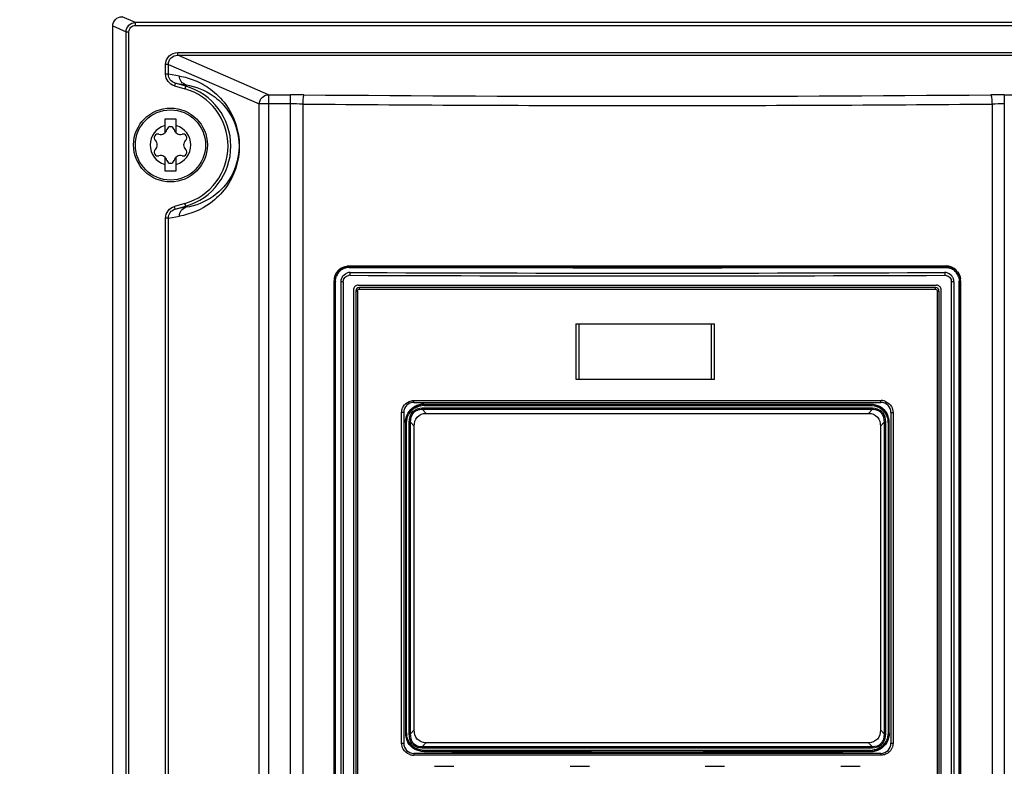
# Model space of a CAD drawing. Header units: inches. Extents: x 0 to 82.7, y 0 to 58.5.
# Tile 12 of 78: x 10.9 to 15.1, y 31.4 to 34.6. Entities that reach past the tile are written whole.
import ezdxf

# ---------------------------------------------------------------- set-up
doc = ezdxf.new("R2010")
doc.units = ezdxf.units.IN
doc.header["$LTSCALE"] = 4.547244
doc.header["$MEASUREMENT"] = 0
doc.layers.get('0').update_dxf_attribs({"linetype": 'CONTINUOUS'})
doc.styles.get("Standard").update_dxf_attribs({"font": 'txt', "width": 0.8})
doc.dimstyles.new('DIMSTYLE_1', dxfattribs={"dimtxt": 0.78125, "dimasz": 0.75, "dimexe": 0.18, "dimexo": 0.0625, "dimgap": 0.09, "dimtad": 1, "dimdec": 1, "dimzin": 4, "dimdsep": 46, "dimtxsty": 'STANDARD', "dimblk": '_FILLED', "dimblk1": '_FILLED', "dimblk2": '_FILLED', "dimcen": 0.09, "dimadec": 0, "dimazin": 0, "dimtfac": 1, "dimtdec": 1, "dimtofl": 0, "dimtmove": 0, "dimatfit": 3, "dimldrblk": '_FILLED', "dimfxl": 1, "dimtolj": 1, "dimtzin": 4, "dimarcsym": 0})

# ---------------------------------------------------------------- blocks, each defined once
blk = doc.blocks.new('_FILLED')
at = {"color": 0, "linetype": 'BYBLOCK'}
blk.add_solid([(0, 0), (-1, 0.1933), (-1, -0.1933)], dxfattribs=at)
blk = doc.blocks.new('*D12')
at = {"color": 7, "linetype": 'CONTINUOUS'}
for p, q in [((11.309, 35.2145), (8.4778, 35.2145)), ((9.1028, 35.2145), (9.1028, 26.9468)), ((9.1028, 18.6791), (9.1028, 26.9468)), ((11.1697, 18.6791), (8.4778, 18.6791))]:
    blk.add_line(p, q, dxfattribs=at)
at = {"color": 7, "linetype": 'CONTINUOUS', "xscale": 0.75, "yscale": 0.75, "zscale": 0.75}
for p, rotation in [((9.1028, 35.2145), 90), ((9.1028, 18.6791), 270)]:
    blk.add_blockref('_FILLED', p, dxfattribs=dict(at, rotation=rotation))

msp = doc.modelspace()

# ---------------------------------------------------------------- linework, layer by layer
at = {"color": 7, "linetype": 'CONTINUOUS'}
for p, q in [((11.4213, 34.5913), (11.3646, 34.616)), ((11.3252, 22.589), (11.3252, 34.5769)), ((11.3252, 34.5769), (11.382, 34.5522)), ((11.4213, 34.5795), (11.4213, 34.5913)), ((19.1031, 34.5913), (11.4213, 34.5913)), ((11.4213, 34.5795), (19.1031, 34.5795)), ((11.382, 22.7847), (11.382, 34.5522)), ((11.382, 34.5522), (11.3937, 34.5522)), ((11.3937, 22.7847), (11.3937, 34.5522)), ((11.6019, 34.4521), (11.6019, 34.4639)), ((11.6019, 34.4639), (18.9225, 34.4639)), ((11.9891, 34.2837), (11.6019, 34.4521)), ((11.6019, 34.4521), (18.9225, 34.4521)), ((11.5506, 34.3713), (11.5506, 34.4131)), ((11.5623, 34.4131), (11.5506, 34.4131)), ((11.5623, 34.3713), (11.5623, 34.4131)), ((11.5623, 34.4131), (11.9501, 34.2444)), ((11.5623, 34.3713), (11.5506, 34.3713)), ((11.6095, 34.3635), (11.5623, 34.3713)), ((11.5914, 34.3333), (11.5881, 34.3219)), ((11.5881, 34.3219), (11.6328, 34.3091)), ((11.6361, 34.3204), (11.5914, 34.3333)), ((11.5914, 34.3333), (11.6376, 34.3257)), ((11.6376, 34.3257), (11.6328, 34.3091)), ((11.9891, 34.2837), (11.9891, 19.8322)), ((11.9891, 34.2837), (12.0828, 34.2837)), ((12.0828, 19.8705), (12.0828, 34.2837)), ((15.1282, 34.2837), (15.1282, 19.343)), ((15.1282, 34.2837), (18.5353, 34.2837)), ((11.9501, 19.8715), (11.9501, 34.2444)), ((12.0828, 34.2444), (11.9501, 34.2444)), ((12.1353, 34.2442), (12.1353, 19.8606)), ((15.0757, 34.2442), (15.0757, 19.3827)), ((11.5466, 34.1799), (11.5466, 34.1206)), ((11.5959, 34.1799), (11.5466, 34.1799)), ((11.5959, 34.1206), (11.5959, 34.1799)), ((11.5466, 34.0187), (11.5466, 33.9594)), ((11.5959, 33.9594), (11.5959, 34.0187)), ((11.5466, 33.9594), (11.5959, 33.9594)), ((11.6328, 33.8205), (11.5881, 33.8077)), ((11.6376, 33.8039), (11.6328, 33.8205)), ((11.5914, 33.7963), (11.5881, 33.8077)), ((11.5914, 33.7963), (11.6361, 33.8091)), ((11.6376, 33.8039), (11.5914, 33.7963)), ((11.5506, 26.2689), (11.5506, 33.7583)), ((11.5623, 33.7583), (11.5506, 33.7583)), ((11.5623, 33.7583), (11.6095, 33.7661)), ((11.5623, 26.2689), (11.5623, 33.7583)), ((12.3315, 33.5538), (14.8795, 33.5538)), ((12.3315, 33.5498), (12.3341, 33.5498)), ((12.3372, 33.526), (12.3368, 33.5252)), ((14.8736, 33.526), (14.874, 33.5252)), ((14.8769, 33.5498), (14.8795, 33.5498)), ((12.269, 28.3894), (12.269, 33.4906)), ((12.269, 33.4906), (12.2734, 33.4906)), ((12.2734, 33.4906), (12.2734, 28.3894)), ((12.2752, 28.3907), (12.2752, 33.4892)), ((12.2753, 33.4892), (12.2752, 33.4892)), ((12.2978, 33.4868), (12.2978, 28.395)), ((12.3082, 33.4868), (12.2978, 33.4868)), ((12.3082, 33.4868), (12.3082, 28.395)), ((14.9026, 28.395), (14.9026, 33.4868)), ((14.9131, 33.4868), (14.9026, 33.4868)), ((14.9131, 33.4868), (14.9131, 28.395)), ((14.9357, 28.3907), (14.9357, 33.4892)), ((14.9358, 33.4892), (14.9357, 33.4892)), ((14.9376, 28.3894), (14.9376, 33.4906)), ((14.9376, 33.4906), (14.942, 33.4906)), ((14.942, 33.4906), (14.942, 28.3894)), ((12.3521, 33.4521), (12.3521, 28.4298)), ((12.3613, 33.4468), (12.3613, 28.435)), ((12.3613, 33.4468), (12.3683, 33.4468)), ((12.3683, 33.4468), (12.3683, 28.435)), ((12.3717, 33.4718), (12.3771, 33.4718)), ((12.3762, 33.4547), (14.8346, 33.4547)), ((12.3771, 33.4718), (14.8338, 33.4718)), ((14.8338, 33.4626), (12.3771, 33.4626)), ((14.8338, 33.4718), (14.8391, 33.4718)), ((14.8425, 28.435), (14.8425, 33.4468)), ((14.8425, 33.4468), (14.8495, 33.4468)), ((14.8495, 33.4468), (14.8495, 28.435)), ((14.8588, 28.4298), (14.8588, 33.4521)), ((13.3009, 33.3071), (13.3009, 33.0708)), ((13.3009, 33.3071), (13.8914, 33.3071)), ((13.3127, 33.3071), (13.3127, 33.0708)), ((13.8796, 33.0708), (13.8796, 33.3071)), ((13.8914, 33.0708), (13.8914, 33.3071)), ((13.3009, 33.0708), (13.8914, 33.0708)), ((12.6086, 32.9803), (14.6022, 32.9803)), ((12.6093, 32.9724), (14.6015, 32.9724)), ((12.6453, 32.9485), (14.5655, 32.9485)), ((12.6455, 32.943), (12.6453, 32.9485)), ((12.6455, 32.943), (14.5653, 32.943)), ((12.6615, 32.9256), (12.6455, 32.943)), ((12.6535, 32.9637), (12.6522, 32.965)), ((12.6522, 32.965), (14.5586, 32.965)), ((12.6531, 32.9598), (14.5577, 32.9598)), ((14.5574, 32.9637), (12.6535, 32.9637)), ((14.5653, 32.943), (14.5494, 32.9256)), ((14.5574, 32.9637), (14.5586, 32.965)), ((14.5653, 32.943), (14.5655, 32.9485)), ((12.5574, 31.5197), (12.5574, 32.9291)), ((12.566, 32.9291), (12.5574, 32.9291)), ((12.566, 32.9291), (12.566, 31.5197)), ((12.5895, 31.5596), (12.5895, 32.8877)), ((12.5958, 32.8877), (12.5895, 32.8877)), ((12.5958, 31.5596), (12.5958, 32.8877)), ((12.5958, 32.8877), (12.6113, 32.8709)), ((12.6615, 32.9256), (14.5494, 32.9256)), ((14.5995, 32.8709), (14.615, 32.8877)), ((14.615, 32.8877), (14.615, 31.5596)), ((14.615, 32.8877), (14.6213, 32.8877)), ((14.6213, 32.8877), (14.6213, 31.5596)), ((14.6448, 32.9291), (14.6448, 31.5197)), ((14.6448, 32.9291), (14.6534, 32.9291)), ((14.6534, 32.9291), (14.6534, 31.5197)), ((12.5748, 31.5636), (12.5748, 32.8853)), ((12.5783, 32.8853), (12.5748, 32.8853)), ((12.5783, 31.5636), (12.5783, 32.8853)), ((12.6113, 31.5764), (12.6113, 32.8709)), ((14.5995, 32.8709), (14.5995, 31.5764)), ((14.6325, 32.8853), (14.6325, 31.5636)), ((14.6325, 32.8853), (14.636, 32.8853)), ((14.636, 32.8853), (14.636, 31.5636)), ((12.5783, 31.5636), (12.5748, 31.5636)), ((12.5895, 31.5596), (12.5958, 31.5596)), ((12.6113, 31.5764), (12.5958, 31.5596)), ((14.615, 31.5596), (14.5995, 31.5764)), ((14.615, 31.5596), (14.6213, 31.5596)), ((14.6325, 31.5636), (14.636, 31.5636)), ((12.5574, 31.5197), (12.566, 31.5197)), ((12.6455, 31.5043), (12.6453, 31.4987)), ((12.6455, 31.5043), (12.6597, 31.5197)), ((14.5653, 31.5043), (12.6455, 31.5043)), ((12.6597, 31.5197), (12.6615, 31.5217)), ((14.5494, 31.5217), (12.6615, 31.5217)), ((14.5494, 31.5217), (14.5653, 31.5043)), ((14.5653, 31.5043), (14.5655, 31.4987)), ((14.6448, 31.5197), (14.6534, 31.5197)), ((14.6022, 31.4685), (12.6086, 31.4685)), ((14.6015, 31.4763), (12.6093, 31.4763)), ((14.5655, 31.4987), (12.6453, 31.4987)), ((12.6532, 31.4851), (12.6519, 31.4839)), ((14.5579, 31.4891), (12.6529, 31.4891)), ((14.5589, 31.4839), (14.5576, 31.4851)), ((12.6979, 31.4212), (12.7806, 31.4212)), ((13.2767, 31.4212), (13.3593, 31.4212)), ((13.8515, 31.4212), (13.9342, 31.4212)), ((14.4302, 31.4212), (14.5129, 31.4212))]:
    msp.add_line(p, q, dxfattribs=at)
for radius in [0.1575, 0.1496]:
    msp.add_circle((11.5712, 34.0696), radius, dxfattribs=at)
for centre, radius, start, end in [((11.5628, 34.0648), 0.266, 286, 74), ((11.5628, 34.0648), 0.2541, 286, 74), ((12.0831, 27.6555), 6.6282, 89.5031, 90.00236), ((13.6055, 203.85), 169.5729, 269.505026, 270.494974), ((15.1279, 27.6558), 6.6279, 89.99763, 90.49692), ((12.0834, 28.7381), 5.5063, 89.4595, 90.0059), ((13.6011, 204.0214), 169.7836, 269.505354, 270.001487), ((13.6065, 204.8128), 170.575, 269.999666, 270.493495), ((15.1276, 28.7381), 5.5063, 89.9941, 90.5405), ((11.5712, 34.0696), 0.0866, 106.5045, 253.4955), ((11.5712, 34.0696), 0.0866, 286.5045, 73.4955), ((11.5174, 34.1007), 0.0156, 73.6336, 226.3664), ((11.5295, 34.142), 0.0274, 253.6336, 346.3664), ((11.5712, 34.1318), 0.0156, 13.6336, 166.3664), ((11.613, 34.142), 0.0274, 193.6336, 286.3664), ((11.6251, 34.1007), 0.0156, 313.6336, 106.3664), ((11.4877, 34.0696), 0.0274, 313.6336, 46.3664), ((11.6548, 34.0696), 0.0274, 133.6336, 226.3664), ((11.5174, 34.0385), 0.0156, 133.6336, 286.3664), ((11.5295, 33.9973), 0.0274, 13.6336, 106.3664), ((11.613, 33.9973), 0.0274, 73.6336, 166.3664), ((11.6251, 34.0385), 0.0156, 253.6336, 46.3664), ((11.5712, 34.0074), 0.0156, 193.6336, 346.3664), ((12.3327, 33.4906), 0.0637, 142.7181, 165.3547), ((12.3331, 33.4895), 0.058, 143.516, 161.5895), ((12.3316, 33.4914), 0.0624, 127.0887, 142.6775), ((12.3323, 33.4913), 0.0588, 135.5153, 143.0114), ((12.3324, 33.49), 0.0572, 125.0754, 143.4519), ((12.3334, 33.4886), 0.0589, 106.9791, 124.9786), ((12.3329, 33.4898), 0.0575, 101.087, 106.9229), ((12.3336, 33.4862), 0.0612, 89.5351, 101.0567), ((12.3307, 33.4973), 0.0564, 89.2423, 97.2222), ((12.3374, 33.4856), 0.0404, 99.9958, 109.759), ((12.3316, 33.4924), 0.0574, 90.114, 97.6304), ((12.3372, 33.4869), 0.0391, 89.9043, 100.0244), ((12.4986, 33.7324), 0.2475, 227.5402, 228.3532), ((13.6055, 1011.469), 977.9224, 269.9255089, 270.0744892), ((13.6054, 347.6133), 314.0898, 269.768658, 270.231342), ((14.8737, 33.4869), 0.0391, 79.9756, 90.0957), ((14.7156, 33.7289), 0.2428, 311.6393, 312.4682), ((14.8801, 33.4963), 0.0575, 82.7142, 90.61), ((14.8794, 33.4924), 0.0574, 82.4226, 89.8865), ((14.8735, 33.4856), 0.0404, 70.2409, 80.0042), ((14.8793, 33.4914), 0.0583, 74.9559, 82.4327), ((14.8798, 33.4932), 0.0606, 75.3383, 82.7226), ((14.8776, 33.4886), 0.0589, 55.0214, 73.0209), ((14.8793, 33.4914), 0.0625, 37.2676, 75.3048), ((14.8786, 33.49), 0.0572, 36.5481, 54.9245), ((14.879, 33.4915), 0.0584, 44.739, 52.2428), ((14.8779, 33.4895), 0.058, 18.4104, 36.484), ((12.3291, 33.4911), 0.0601, 172.706, 180.5131), ((12.3318, 33.4908), 0.0628, 165.376, 172.7157), ((12.3333, 33.4907), 0.0599, 172.7574, 180.071), ((12.334, 33.4906), 0.0607, 165.433, 172.7683), ((12.3366, 33.4867), 0.0388, 169.7823, 179.9122), ((12.3379, 33.4865), 0.0402, 160.0373, 169.8111), ((12.3372, 33.4868), 0.0394, 150.0829, 160.064), ((12.3368, 33.4809), 0.0333, 91.6742, 100.4085), ((13.6054, 348.1737), 314.6621, 269.768831, 270.231169), ((14.8709, 33.4859), 0.0318, 1.6361, 10.6479), ((14.8737, 33.4868), 0.0394, 19.9355, 29.9165), ((14.8729, 33.4865), 0.0402, 10.1886, 19.9622), ((14.8743, 33.4867), 0.0388, 0.0877, 10.2174), ((14.8777, 33.4907), 0.0599, 359.9297, 7.3256), ((14.8815, 33.4911), 0.0605, 359.5456, 7.3002), ((12.3716, 33.452), 0.0196, 169.3664, 179.9352), ((12.3771, 33.4468), 0.0157, 90, 180), ((14.8338, 33.4468), 0.0157, 0, 90), ((14.8391, 33.4524), 0.0194, 79.3049, 89.9385), ((12.6093, 32.9291), 0.0433, 90, 180), ((14.6015, 32.9291), 0.0433, 0, 90), ((14.6017, 32.9264), 0.0539, 75.2256, 89.4886), ((14.6023, 32.9289), 0.0513, 67.8852, 75.192), ((12.6079, 32.9295), 0.0504, 150.2125, 157.8258), ((12.6527, 32.8855), 0.0778, 104.9373, 177.1906), ((12.6522, 32.8855), 0.0738, 142.3699, 153.055), ((12.6534, 32.8846), 0.0754, 127.6166, 142.3568), ((12.6519, 32.8866), 0.0783, 112.4784, 120.0153), ((12.6523, 32.8852), 0.0797, 97.5426, 112.3981), ((12.6537, 32.8837), 0.08, 97.5471, 104.9477), ((12.6522, 32.8861), 0.0788, 90.023, 97.5611), ((12.6544, 32.8759), 0.0839, 90.8657, 97.7764), ((12.6535, 32.885), 0.0787, 90.026, 97.5585), ((14.5573, 32.885), 0.0787, 82.4285, 89.9738), ((14.5572, 32.884), 0.0797, 67.5953, 82.4467), ((14.5577, 32.8853), 0.0783, 14.9851, 67.5167), ((14.5582, 32.8855), 0.0741, 52.3864, 63.4607), ((14.5704, 32.8991), 0.0487, 40.4555, 48.7848), ((14.5574, 32.8846), 0.0753, 37.5926, 52.3737), ((12.6519, 32.8852), 0.0772, 177.1947, 179.9923), ((14.5595, 32.8867), 0.0778, 22.4246, 29.9741), ((14.5582, 32.8864), 0.0791, 7.5112, 22.3436), ((14.5511, 32.8842), 0.0813, 0.7247, 7.7527), ((14.5567, 32.8851), 0.0794, 7.5575, 14.9644), ((14.558, 32.8852), 0.0781, 0.029, 7.5691), ((14.5593, 32.8865), 0.078, 0.0242, 7.5299), ((12.6515, 31.5624), 0.078, 180.0241, 187.5132), ((12.6526, 31.5625), 0.0791, 187.4946, 202.2957), ((12.6528, 31.5636), 0.0781, 180.0288, 187.5525), ((12.6542, 31.5638), 0.0794, 187.541, 194.9324), ((12.6597, 31.5646), 0.0813, 180.7201, 187.7349), ((14.5576, 31.5636), 0.0783, 285.0991, 356.019), ((14.5586, 31.5636), 0.0774, 356.0166, 359.9886), ((12.6093, 31.5197), 0.0433, 180, 270), ((12.6527, 31.5634), 0.0778, 194.9217, 247.3713), ((12.6514, 31.5621), 0.0778, 202.3762, 209.9094), ((12.6534, 31.5642), 0.0753, 217.5112, 232.2614), ((12.6404, 31.5481), 0.0487, 220.4555, 228.7848), ((12.6527, 31.5633), 0.0741, 232.2733, 243.5442), ((14.6015, 31.5197), 0.0433, 270, 360), ((14.5574, 31.5643), 0.0754, 307.7289, 322.4384), ((14.57, 31.5484), 0.0492, 315.7674, 323.8749), ((14.5586, 31.5633), 0.0739, 322.4519, 332.9588), ((12.6085, 31.5198), 0.0513, 247.8852, 255.192), ((12.609, 31.5218), 0.0533, 255.1853, 262.2872), ((12.6091, 31.5226), 0.0541, 262.2766, 269.4794), ((12.6536, 31.5648), 0.0797, 247.4494, 262.2696), ((12.6535, 31.5638), 0.0787, 262.2515, 269.7804), ((13.6054, 314.6306), 283.1483, 269.807063, 270.192937), ((13.6054, 314.6083), 283.1248, 269.807301, 270.192699), ((14.5573, 31.5638), 0.0787, 270.2193, 277.7355), ((14.5564, 31.5729), 0.0839, 271.054, 277.9521), ((14.5586, 31.5627), 0.0788, 270.2166, 277.7383), ((14.5572, 31.5651), 0.08, 277.7243, 285.1094), ((14.5585, 31.5636), 0.0797, 277.72, 292.5442), ((14.5589, 31.5623), 0.0783, 292.624, 300.1446), ((14.6022, 31.5197), 0.0512, 315.0298, 330.1949), ((14.6029, 31.5192), 0.0504, 330.2125, 337.8258)]:
    msp.add_arc(centre, radius, start, end, dxfattribs=at)
for points, knots in [([(11.3252, 34.5769), (11.3252, 34.5869), (11.3337, 34.6078), (11.3546, 34.616), (11.3646, 34.616)], [0, 0, 0, 0, 0.499738, 1, 1, 1, 1]), ([(11.382, 34.5522), (11.382, 34.5622), (11.3905, 34.583), (11.4113, 34.5913), (11.4213, 34.5913)], [0, 0, 0, 0, 0.500035, 1, 1, 1, 1]), ([(11.3937, 34.5522), (11.3937, 34.5591), (11.4002, 34.5733), (11.4143, 34.5795), (11.4213, 34.5795)], [0, 0, 0, 0, 0.49961, 1, 1, 1, 1]), ([(11.5506, 34.4131), (11.5506, 34.4261), (11.5617, 34.4532), (11.5889, 34.4639), (11.6019, 34.4639)], [0, 0, 0, 0, 0.499782, 1, 1, 1, 1]), ([(11.5623, 34.4131), (11.5623, 34.4231), (11.5709, 34.4441), (11.5918, 34.4521), (11.6019, 34.4521)], [0, 0, 0, 0, 0.499747, 1, 1, 1, 1]), ([(11.5881, 34.3219), (11.5777, 34.325), (11.558, 34.3379), (11.5507, 34.3604), (11.5506, 34.3713)], [0, 0, 0, 0, 0.500132, 1, 1, 1, 1]), ([(11.5914, 34.3333), (11.5833, 34.3356), (11.5682, 34.3456), (11.5623, 34.3629), (11.5623, 34.3713)], [0, 0, 0, 0, 0.500126, 1, 1, 1, 1]), ([(11.6095, 34.3635), (11.632, 34.3595), (11.6787, 34.3468), (11.7482, 34.3077), (11.8331, 34.2231), (11.8858, 34.0648), (11.8329, 33.9066), (11.7324, 33.8057), (11.6565, 33.7742), (11.6095, 33.7661)], [0, 0, 0, 0, 0.081057, 0.17025, 0.279679, 0.500574, 0.7215, 0.830929, 1, 1, 1, 1]), ([(11.6376, 34.3257), (11.6297, 34.328), (11.6149, 34.3381), (11.6095, 34.3552), (11.6095, 34.3635)], [0, 0, 0, 0, 0.49823, 1, 1, 1, 1]), ([(11.6376, 34.3257), (11.6787, 34.3196), (11.7454, 34.2927), (11.8354, 34.2056), (11.8642, 34.1203), (11.8642, 34.0648)], [0, 0, 0, 0, 0.335143, 0.552593, 1, 1, 1, 1]), ([(11.9501, 34.2444), (11.9502, 34.2544), (11.9586, 34.275), (11.9791, 34.2836), (11.9891, 34.2837)], [0, 0, 0, 0, 0.501535, 1, 1, 1, 1]), ([(12.1406, 34.2835), (12.1393, 34.2829), (12.1382, 34.2779), (12.1366, 34.2701), (12.1357, 34.2579), (12.1354, 34.249), (12.1353, 34.2442)], [0, 0, 0, 0, 0.104043, 0.324712, 0.637963, 1, 1, 1, 1]), ([(15.0704, 34.2835), (15.0717, 34.2829), (15.0728, 34.2779), (15.0744, 34.2701), (15.0753, 34.2579), (15.0756, 34.249), (15.0757, 34.2442)], [0, 0, 0, 0, 0.104032, 0.324715, 0.63797, 1, 1, 1, 1]), ([(11.8642, 34.0648), (11.8642, 34.0093), (11.8354, 33.924), (11.7454, 33.8369), (11.6787, 33.81), (11.6376, 33.8039)], [0, 0, 0, 0, 0.447409, 0.664858, 1, 1, 1, 1]), ([(11.5506, 33.7583), (11.5507, 33.7692), (11.558, 33.7917), (11.5777, 33.8046), (11.5881, 33.8077)], [0, 0, 0, 0, 0.49987, 1, 1, 1, 1]), ([(11.5623, 33.7583), (11.5623, 33.7667), (11.5682, 33.784), (11.5833, 33.794), (11.5914, 33.7963)], [0, 0, 0, 0, 0.499855, 1, 1, 1, 1]), ([(11.6095, 33.7661), (11.6095, 33.7744), (11.6149, 33.7914), (11.6297, 33.8016), (11.6376, 33.8039)], [0, 0, 0, 0, 0.501583, 1, 1, 1, 1]), ([(12.3315, 33.5498), (12.3312, 33.5502), (12.3315, 33.5517), (12.3314, 33.553), (12.3315, 33.5539)], [0, 0, 0, 0, 0.359974, 1, 1, 1, 1]), ([(12.3368, 33.5252), (12.3366, 33.5247), (12.336, 33.521), (12.3359, 33.5173), (12.3359, 33.5142)], [0, 0, 0, 0, 0.161082, 1, 1, 1, 1]), ([(14.874, 33.5252), (14.8742, 33.5247), (14.8748, 33.521), (14.875, 33.5173), (14.875, 33.5142)], [0, 0, 0, 0, 0.16108, 1, 1, 1, 1]), ([(14.8795, 33.5498), (14.8797, 33.5502), (14.8795, 33.5516), (14.8796, 33.5529), (14.8795, 33.5538)], [0, 0, 0, 0, 0.356965, 1, 1, 1, 1]), ([(12.2734, 33.4906), (12.2735, 33.4903), (12.2748, 33.4904), (12.2749, 33.489), (12.275, 33.4884)], [0, 0, 0, 0, 0.311782, 1, 1, 1, 1]), ([(12.3082, 33.4868), (12.3084, 33.493), (12.3126, 33.506), (12.3247, 33.5125), (12.3308, 33.5137)], [0, 0, 0, 0, 0.501116, 1, 1, 1, 1]), ([(14.875, 33.5142), (14.8812, 33.514), (14.8942, 33.51), (14.901, 33.4979), (14.9021, 33.4917)], [0, 0, 0, 0, 0.499233, 1, 1, 1, 1]), ([(14.9358, 33.4892), (14.936, 33.4895), (14.9373, 33.4894), (14.9374, 33.4908), (14.9375, 33.4915)], [0, 0, 0, 0, 0.311821, 1, 1, 1, 1]), ([(12.3771, 33.4626), (12.3763, 33.4626), (12.3767, 33.4584), (12.3762, 33.4565), (12.3762, 33.4547)], [0, 0, 0, 0, 0.299972, 1, 1, 1, 1]), ([(14.8346, 33.4547), (14.8346, 33.4565), (14.8341, 33.4584), (14.8346, 33.4626), (14.8338, 33.4626)], [0, 0, 0, 0, 0.700029, 1, 1, 1, 1]), ([(12.6093, 32.9724), (12.6085, 32.9724), (12.6092, 32.9767), (12.6086, 32.9784), (12.6086, 32.9803)], [0, 0, 0, 0, 0.302836, 1, 1, 1, 1]), ([(14.6015, 32.9724), (14.6023, 32.9724), (14.6016, 32.9767), (14.6022, 32.9784), (14.6022, 32.9803)], [0, 0, 0, 0, 0.302838, 1, 1, 1, 1]), ([(12.5958, 32.8877), (12.5954, 32.9015), (12.5998, 32.9248), (12.624, 32.9416), (12.6384, 32.9432), (12.6455, 32.943)], [0, 0, 0, 0, 0.496586, 0.747804, 1, 1, 1, 1]), ([(12.6531, 32.9598), (12.6531, 32.9607), (12.6535, 32.9617), (12.6531, 32.9635), (12.6535, 32.9637)], [0, 0, 0, 0, 0.664645, 1, 1, 1, 1]), ([(14.5577, 32.9598), (14.5577, 32.9607), (14.5574, 32.9617), (14.5578, 32.9635), (14.5574, 32.9637)], [0, 0, 0, 0, 0.664659, 1, 1, 1, 1]), ([(14.5653, 32.943), (14.5724, 32.9431), (14.5868, 32.9416), (14.611, 32.9248), (14.6155, 32.9015), (14.615, 32.8877)], [0, 0, 0, 0, 0.252534, 0.504093, 1, 1, 1, 1]), ([(12.6113, 32.8709), (12.6113, 32.8846), (12.6182, 32.9145), (12.6479, 32.9256), (12.6615, 32.9256)], [0, 0, 0, 0, 0.50317, 1, 1, 1, 1]), ([(14.5494, 32.9256), (14.5629, 32.9256), (14.5926, 32.9145), (14.5995, 32.8846), (14.5995, 32.8709)], [0, 0, 0, 0, 0.496827, 1, 1, 1, 1]), ([(12.6615, 31.5217), (12.6479, 31.5217), (12.6182, 31.5327), (12.6113, 31.5627), (12.6113, 31.5764)], [0, 0, 0, 0, 0.496827, 1, 1, 1, 1]), ([(14.5995, 31.5764), (14.5995, 31.5627), (14.5926, 31.5327), (14.5629, 31.5217), (14.5494, 31.5217)], [0, 0, 0, 0, 0.50317, 1, 1, 1, 1]), ([(12.6455, 31.5043), (12.6383, 31.5041), (12.6237, 31.5057), (12.6114, 31.5145), (12.6069, 31.52)], [0, 0, 0, 0, 0.501001, 1, 1, 1, 1]), ([(12.6093, 31.4763), (12.6085, 31.4764), (12.6092, 31.4721), (12.6086, 31.4703), (12.6086, 31.4685)], [0, 0, 0, 0, 0.302838, 1, 1, 1, 1]), ([(12.6529, 31.4891), (12.6529, 31.4882), (12.6532, 31.4871), (12.6528, 31.4853), (12.6532, 31.4851)], [0, 0, 0, 0, 0.66468, 1, 1, 1, 1]), ([(14.5576, 31.4851), (14.558, 31.4853), (14.5576, 31.4871), (14.5579, 31.4882), (14.5579, 31.4891)], [0, 0, 0, 0, 0.33532, 1, 1, 1, 1]), ([(14.6015, 31.4763), (14.6023, 31.4764), (14.6016, 31.4721), (14.6022, 31.4703), (14.6022, 31.4685)], [0, 0, 0, 0, 0.302836, 1, 1, 1, 1])]:
    msp.add_open_spline(points, degree=3, knots=knots, dxfattribs=at)
for points in [[(12.2753, 33.5059), (12.2773, 33.5133), (12.2807, 33.5205), (12.2853, 33.5266)], [(12.2904, 33.5324), (12.2991, 33.5414), (12.3116, 33.5476), (12.324, 33.5493)], [(12.294, 33.5412), (12.3025, 33.5476), (12.313, 33.552), (12.3236, 33.5533)], [(12.303, 33.5064), (12.3075, 33.5142), (12.3153, 33.5206), (12.3237, 33.5236)], [(12.3341, 33.5498), (12.7579, 33.5503), (13.6055, 33.5498), (14.4531, 33.5503), (14.8769, 33.5498)], [(14.8769, 33.5474), (14.8829, 33.5475), (14.889, 33.5466), (14.8948, 33.5449)], [(14.9078, 33.5064), (14.9033, 33.5142), (14.8956, 33.5206), (14.8871, 33.5236)], [(14.8944, 33.5478), (14.9017, 33.5458), (14.9088, 33.5423), (14.9148, 33.5377)], [(14.9205, 33.5326), (14.9294, 33.5236), (14.9355, 33.5109), (14.9371, 33.4983)], [(14.929, 33.5292), (14.9357, 33.5205), (14.9401, 33.5096), (14.9415, 33.4988)], [(12.2752, 33.4892), (12.2752, 33.4955), (12.2761, 33.5019), (12.2781, 33.5078)], [(14.9329, 33.5078), (14.9349, 33.5019), (14.9358, 33.4955), (14.9358, 33.4892)], [(12.3591, 33.4672), (12.3557, 33.4644), (12.3532, 33.46), (12.3524, 33.4557)], [(12.3717, 33.4718), (12.3673, 33.4718), (12.3625, 33.4701), (12.3591, 33.4672)], [(12.3683, 33.4468), (12.3683, 33.4505), (12.3725, 33.4547), (12.3762, 33.4547)], [(14.8346, 33.4547), (14.8384, 33.4547), (14.8425, 33.4505), (14.8425, 33.4468)], [(14.8542, 33.4647), (14.8513, 33.4681), (14.847, 33.4707), (14.8427, 33.4715)], [(14.8588, 33.4521), (14.8588, 33.4566), (14.8571, 33.4613), (14.8542, 33.4647)], [(12.5642, 32.9545), (12.5697, 32.9642), (12.5789, 32.9723), (12.5892, 32.9764)], [(12.5892, 32.9764), (12.5953, 32.9789), (12.602, 32.9802), (12.6086, 32.9803)], [(14.6216, 32.9764), (14.6319, 32.9723), (14.6412, 32.9641), (14.6467, 32.9545)], [(12.5574, 32.9291), (12.5575, 32.9357), (12.5588, 32.9424), (12.5613, 32.9485)], [(12.584, 32.9257), (12.5908, 32.9374), (12.601, 32.9476), (12.6127, 32.9544)], [(12.5895, 32.8877), (12.5901, 32.9037), (12.5943, 32.9217), (12.6056, 32.9332)], [(12.6056, 32.9332), (12.6155, 32.9433), (12.6311, 32.9482), (12.6453, 32.9485)], [(12.6074, 32.9443), (12.6126, 32.9483), (12.6183, 32.9516), (12.6244, 32.9541)], [(12.6244, 32.9541), (12.6303, 32.9565), (12.6367, 32.9581), (12.6431, 32.959)], [(14.5577, 32.9598), (14.5692, 32.9596), (14.581, 32.957), (14.5913, 32.9519)], [(14.5586, 32.965), (14.5722, 32.965), (14.5863, 32.9612), (14.5981, 32.9544)], [(14.5655, 32.9485), (14.5786, 32.9482), (14.5927, 32.9444), (14.6025, 32.9358)], [(14.5981, 32.9544), (14.6098, 32.9476), (14.6201, 32.9374), (14.6269, 32.9256)], [(14.6075, 32.9307), (14.6172, 32.9193), (14.6211, 32.9027), (14.6213, 32.8877)], [(14.6171, 32.9306), (14.6211, 32.9254), (14.6244, 32.9197), (14.6268, 32.9137)], [(14.6467, 32.9545), (14.651, 32.9469), (14.6533, 32.9379), (14.6534, 32.9291)], [(12.5735, 32.8865), (12.5735, 32.9), (12.5772, 32.914), (12.584, 32.9257)], [(12.5783, 32.8853), (12.5785, 32.8968), (12.5812, 32.9087), (12.5864, 32.919)], [(14.6268, 32.9137), (14.6293, 32.9078), (14.6309, 32.9015), (14.6317, 32.8952)], [(12.584, 31.5352), (12.5816, 31.5411), (12.5799, 31.5474), (12.5791, 31.5537)], [(12.6034, 31.5165), (12.5936, 31.528), (12.5898, 31.5445), (12.5895, 31.5596)], [(12.6069, 31.52), (12.5982, 31.5307), (12.5953, 31.5459), (12.5958, 31.5596)], [(14.615, 31.5596), (14.6154, 31.545), (14.6119, 31.5283), (14.6019, 31.5177)], [(14.6213, 31.5596), (14.6208, 31.5457), (14.618, 31.5307), (14.6097, 31.5194)], [(14.6325, 31.5636), (14.6323, 31.552), (14.6296, 31.5401), (14.6244, 31.5298)], [(14.6373, 31.5623), (14.6373, 31.5489), (14.6336, 31.5349), (14.6269, 31.5232)], [(12.5642, 31.4943), (12.5598, 31.5019), (12.5575, 31.5109), (12.5574, 31.5197)], [(12.6126, 31.4946), (12.6009, 31.5013), (12.5907, 31.5116), (12.5839, 31.5233)], [(12.5937, 31.5184), (12.5897, 31.5235), (12.5864, 31.5292), (12.584, 31.5352)], [(12.6453, 31.4987), (12.6323, 31.4991), (12.6181, 31.5029), (12.6083, 31.5115)], [(14.6019, 31.5177), (14.593, 31.5083), (14.5783, 31.5039), (14.5653, 31.5043)], [(14.6053, 31.5141), (14.5953, 31.5039), (14.5797, 31.499), (14.5655, 31.4987)], [(14.6035, 31.5047), (14.5984, 31.5007), (14.5926, 31.4973), (14.5866, 31.4949)], [(14.6269, 31.5232), (14.6201, 31.5115), (14.6099, 31.5013), (14.5983, 31.4946)], [(14.6534, 31.5197), (14.6533, 31.513), (14.652, 31.5063), (14.6496, 31.5002)], [(12.5892, 31.4723), (12.5789, 31.4765), (12.5697, 31.4846), (12.5642, 31.4943)], [(12.6519, 31.4839), (12.6384, 31.484), (12.6243, 31.4877), (12.6126, 31.4946)], [(12.6529, 31.4891), (12.6415, 31.4893), (12.6298, 31.4919), (12.6196, 31.4969)], [(14.5866, 31.4949), (14.5807, 31.4924), (14.5744, 31.4908), (14.568, 31.4899)], [(14.6216, 31.4723), (14.6155, 31.4698), (14.6088, 31.4685), (14.6022, 31.4685)], [(14.6384, 31.4835), (14.6337, 31.4787), (14.6279, 31.4748), (14.6216, 31.4723)]]:
    msp.add_open_spline(points, degree=3, dxfattribs=at)

# ---------------------------------------------------------------- dimensions: what is measured, and where the dimension line sits
dim = msp.add_linear_dim(base=(9.1028, 18.6791), p1=(11.309, 35.2145), p2=(11.1697, 18.6791), angle=270, dimstyle='DIMSTYLE_1', dxfattribs=at)
dim.commit()
dim.dimension.update_dxf_attribs({"geometry": '*D12', "text_midpoint": (8.9075, 26.0093), "dimtype": 160})

doc.saveas('drawing.dxf')
